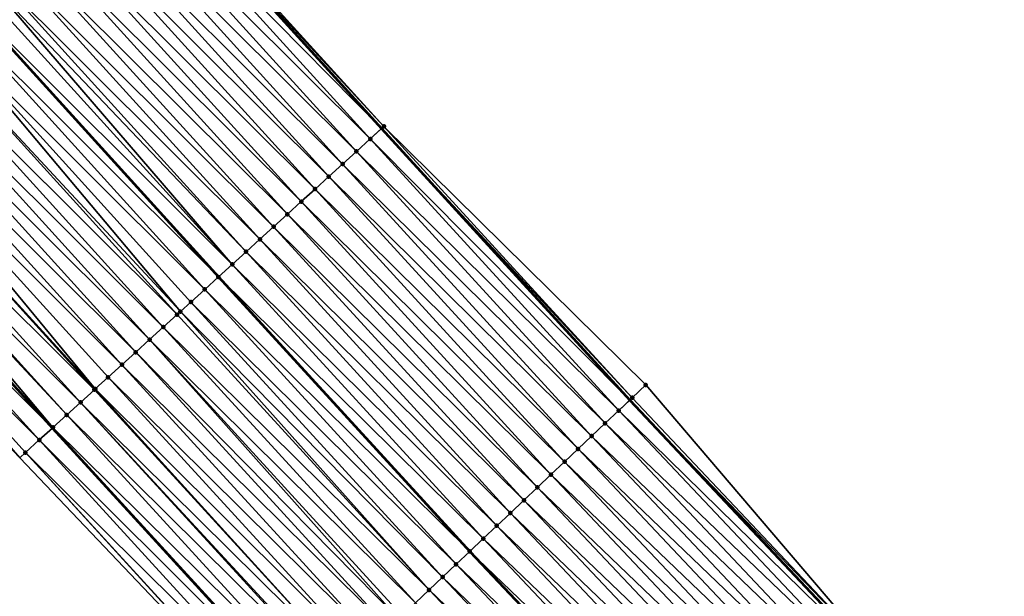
# Model space of a CAD drawing. Header units: feet. Extents: x 2007189 to 2022806, y 818621 to 837694.
# Tile 7 of 256: x 2014836 to 2014889, y 820810 to 820841. Entities that reach past the tile are written whole.
import ezdxf

# ---------------------------------------------------------------- set-up
doc = ezdxf.new("R2010")
doc.units = ezdxf.units.FT
doc.header["$MEASUREMENT"] = 0
for name, color, linetype, lineweight in [('EP_Travel Lane', 172, 'Continuous', 53), ('Road Shots', 141, 'Continuous', 100), ('Road X-Section', 40, 'Continuous', 13), ('STRIPING', 60, 'Continuous', 53)]:
    doc.layers.add(name, color=color, linetype=linetype, lineweight=lineweight)
doc.layers.add('I-77-MM17-21_SB-Surface-Border', color=7, linetype='Continuous')
doc.layers.add('I-77-MM17-21_SB-Surface-TIN', color=7, linetype='Continuous')

msp = doc.modelspace()

# ---------------------------------------------------------------- linework, layer by layer
at = {"layer": 'EP_Travel Lane'}
for points in [[(2014842.275860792, 820849.5650351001, 260.7117928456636), (2014855.724730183, 820834.763242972, 260.5247903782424), (2014869.041121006, 820820.2073636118, 260.323217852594), (2014882.745857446, 820805.6423212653, 260.1184965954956), (2014896.450320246, 820791.0775697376, 259.8783652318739), (2014910.17139129, 820776.4988467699, 259.6398181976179), (2014923.878909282, 820761.9361487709, 259.4603822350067), (2014937.550167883, 820747.4455286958, 259.2970264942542), (2014951.345571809, 820732.9657819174, 259.1412345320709), (2014965.140929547, 820718.4860836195, 258.9779325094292), (2014978.941113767, 820704.161513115, 258.7882111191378), (2014992.852558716, 820689.7938607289, 258.5822450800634), (2015006.715245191, 820675.5115036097, 258.381627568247), (2015020.723628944, 820661.2379424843, 258.2054450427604), (2015034.731847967, 820646.9645492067, 258.0052883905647), (2015048.739892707, 820632.726116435, 257.7976918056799), (2015062.773445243, 820618.478201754, 257.5595994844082), (2015076.762489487, 820604.3064788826, 257.3474256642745), (2015090.885250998, 820590.1470115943, 257.1048472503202), (2015105.008315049, 820575.9872409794, 256.9049549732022), (2015119.12212385, 820562.4036568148, 256.7798236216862)], [(2014811.172959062, 820848.3206370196, 261.5938887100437), (2014824.618211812, 820833.5124408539, 261.3793605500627), (2014838.061228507, 820818.7057725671, 261.159242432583), (2014851.687765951, 820803.8005598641, 260.9738000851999), (2014865.39254619, 820789.2354709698, 260.7747308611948), (2014879.097107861, 820774.6706143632, 260.5473908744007), (2014892.791388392, 820760.1185362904, 260.2875568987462), (2014906.497324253, 820745.5548852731, 260.0687267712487), (2014920.260290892, 820730.965983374, 259.8511302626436), (2014934.055518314, 820716.4864218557, 259.6666397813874), (2014947.850779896, 820702.0068244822, 259.4877035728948), (2014961.784316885, 820687.5484979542, 259.3097663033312), (2014975.697806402, 820673.182020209, 259.1634002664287), (2014989.679726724, 820658.783988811, 258.9986660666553), (2015003.68820986, 820644.5103264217, 258.8369309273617), (2015017.696398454, 820630.2369641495, 258.6323643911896), (2015031.735458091, 820615.9683202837, 258.3956098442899), (2015045.768969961, 820601.7204468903, 258.1522214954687), (2015059.865990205, 820587.4451941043, 257.972430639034), (2015073.988684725, 820573.2853286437, 257.7532338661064), (2015088.111538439, 820559.1253035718, 257.5564840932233), (2015102.624268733, 820544.9273389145, 257.4463132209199)]]:
    msp.add_polyline3d(points, dxfattribs=at)
at = {"layer": 'I-77-MM17-21_SB-Surface-Border', "color": 3, "linetype": 'Continuous', "lineweight": -3}
for points in [[(2014842.404310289, 820849.6818661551, 260.7026292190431), (2014855.853187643, 820834.88006527, 260.5168261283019), (2014869.8980485, 820821.0183245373, 260.2411397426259), (2014882.906780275, 820805.794559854, 260.1064441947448), (2014897.367757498, 820791.945927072, 259.7819561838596), (2014911.103264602, 820777.3779927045, 259.5410370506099), (2014924.088808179, 820762.1340800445, 259.4448108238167), (2014937.998521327, 820747.8731632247, 259.2587643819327), (2014953.005929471, 820734.5496431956, 258.9808154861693), (2014966.801340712, 820720.0698887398, 258.8262127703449), (2014980.319135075, 820705.4973654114, 258.6346288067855), (2014993.778477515, 820690.691224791, 258.4953967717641), (2015007.633857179, 820676.4141033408, 258.3049938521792), (2015021.642154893, 820662.140629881, 258.1162974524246)], [(2014973.898087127, 820671.439748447, 259.1880428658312), (2014960.20975495, 820686.0240932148, 259.338976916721), (2014946.269530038, 820700.4999009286, 259.5207400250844), (2014932.146709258, 820714.6672692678, 259.7119348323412), (2014918.210897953, 820729.0126998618, 259.9119614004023), (2014904.517025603, 820743.6887724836, 260.1220259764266), (2014890.83292562, 820758.2730511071, 260.3365443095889), (2014877.636153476, 820773.2898930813, 260.5670871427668), (2014864.13059636, 820788.0428340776, 260.7911756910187), (2014850.262574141, 820802.4538592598, 260.9787018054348), (2014836.309387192, 820817.1137736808, 261.1802783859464), (2014822.500229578, 820831.5877046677, 261.4050928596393), (2014809.500469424, 820846.8014507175, 261.6233630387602)]]:
    msp.add_polyline3d(points, dxfattribs=at)
at = {"layer": 'I-77-MM17-21_SB-Surface-TIN', "color": 128, "linetype": 'Continuous', "lineweight": -3}
for points in [[(2014841.664538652, 820849.0090079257, 260.7554047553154), (2014855.724730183, 820834.763242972, 260.5247903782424), (2014842.275860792, 820849.5650351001, 260.7117928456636)], [(2014855.853187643, 820834.88006527, 260.5168261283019), (2014842.404310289, 820849.6818661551, 260.7026292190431), (2014842.275860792, 820849.5650351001, 260.7117928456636)], [(2014855.853187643, 820834.88006527, 260.5168261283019), (2014842.275860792, 820849.5650351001, 260.7117928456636), (2014855.724730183, 820834.763242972, 260.5247903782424)], [(2014855.113370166, 820834.2072574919, 260.5626941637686), (2014841.664538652, 820849.0090079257, 260.7554047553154), (2014840.924621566, 820848.3363097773, 260.7862623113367)], [(2014855.113370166, 820834.2072574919, 260.5626941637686), (2014855.724730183, 820834.763242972, 260.5247903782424), (2014841.664538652, 820849.0090079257, 260.7554047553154)], [(2014854.373435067, 820833.5345791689, 260.5908374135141), (2014840.924621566, 820848.3363097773, 260.7862623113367), (2014840.184675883, 820847.6636431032, 260.8128104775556)], [(2014854.373435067, 820833.5345791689, 260.5908374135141), (2014855.113370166, 820834.2072574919, 260.5626941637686), (2014840.924621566, 820848.3363097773, 260.7862623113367)], [(2014853.633494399, 820832.8619069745, 260.618141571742), (2014840.184675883, 820847.6636431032, 260.8128104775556), (2014839.444751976, 820846.9909524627, 260.8426400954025)], [(2014853.633494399, 820832.8619069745, 260.618141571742), (2014854.373435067, 820833.5345791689, 260.5908374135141), (2014840.184675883, 820847.6636431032, 260.8128104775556)], [(2014852.893575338, 820832.1892110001, 260.6487016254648), (2014839.444751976, 820846.9909524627, 260.8426400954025), (2014838.70484893, 820846.3182388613, 260.8756134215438)], [(2014852.893575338, 820832.1892110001, 260.6487016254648), (2014853.633494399, 820832.8619069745, 260.618141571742), (2014839.444751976, 820846.9909524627, 260.8426400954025)], [(2014852.153666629, 820831.5165036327, 260.6808216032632), (2014838.70484893, 820846.3182388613, 260.8756134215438), (2014837.964949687, 820845.6455210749, 260.9091597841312)], [(2014852.153666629, 820831.5165036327, 260.6808216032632), (2014852.893575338, 820832.1892110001, 260.6487016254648), (2014838.70484893, 820846.3182388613, 260.8756134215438)], [(2014851.41376336, 820830.8437902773, 260.7137614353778), (2014837.964949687, 820845.6455210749, 260.9091597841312), (2014837.225032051, 820844.9728235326, 260.9399343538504)], [(2014851.41376336, 820830.8437902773, 260.7137614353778), (2014852.153666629, 820831.5165036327, 260.6808216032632), (2014837.964949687, 820845.6455210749, 260.9091597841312)], [(2014850.673854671, 820830.1710828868, 260.7458845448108), (2014837.225032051, 820844.9728235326, 260.9399343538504), (2014836.485099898, 820844.3001419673, 260.9685214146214)], [(2014850.673854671, 820830.1710828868, 260.7458845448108), (2014851.41376336, 820830.8437902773, 260.7137614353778), (2014837.225032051, 820844.9728235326, 260.9399343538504)], [(2014849.933932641, 820829.4983901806, 260.7759971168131), (2014836.485099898, 820844.3001419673, 260.9685214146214), (2014835.745169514, 820843.6274584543, 260.9973750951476)], [(2014849.933932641, 820829.4983901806, 260.7759971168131), (2014850.673854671, 820830.1710828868, 260.7458845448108), (2014836.485099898, 820844.3001419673, 260.9685214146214)], [(2014849.194011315, 820828.8256966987, 260.8062159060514), (2014835.745169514, 820843.6274584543, 260.9973750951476), (2014835.005253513, 820842.9547591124, 261.0283960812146)], [(2014849.194011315, 820828.8256966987, 260.8062159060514), (2014849.933932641, 820829.4983901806, 260.7759971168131), (2014835.745169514, 820843.6274584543, 260.9973750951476)], [(2014847.714142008, 820827.4803390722, 260.8626366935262), (2014834.654711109, 820842.6360721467, 261.0422756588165), (2014834.265315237, 820842.2820842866, 261.0560603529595)], [(2014848.454083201, 820828.153010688, 260.8354117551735), (2014835.005253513, 820842.9547591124, 261.0283960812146), (2014834.654711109, 820842.6360721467, 261.0422756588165)], [(2014847.714142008, 820827.4803390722, 260.8626366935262), (2014848.454083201, 820828.153010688, 260.8354117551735), (2014834.654711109, 820842.6360721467, 261.0422756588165)], [(2014848.454083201, 820828.153010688, 260.8354117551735), (2014849.194011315, 820828.8256966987, 260.8062159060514), (2014835.005253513, 820842.9547591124, 261.0283960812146)], [(2014847.714142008, 820827.4803390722, 260.8626366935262), (2014834.265315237, 820842.2820842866, 261.0560603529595), (2014833.525356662, 820841.609431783, 261.0806672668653)], [(2014832.785427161, 820840.9367473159, 261.1096526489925), (2014846.974191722, 820826.8076774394, 260.8884933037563), (2014833.525356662, 820841.609431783, 261.0806672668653)], [(2014847.714142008, 820827.4803390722, 260.8626366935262), (2014833.525356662, 820841.609431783, 261.0806672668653), (2014846.974191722, 820826.8076774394, 260.8884933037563)], [(2014846.23425547, 820826.1350004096, 260.9164609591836), (2014832.785427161, 820840.9367473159, 261.1096526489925), (2014832.04549656, 820840.2640640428, 261.1384735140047)], [(2014846.23425547, 820826.1350004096, 260.9164609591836), (2014846.974191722, 820826.8076774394, 260.8884933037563), (2014832.785427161, 820840.9367473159, 261.1096526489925)], [(2014844.93326746, 820824.9522805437, 260.9648803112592), (2014832.04549656, 820840.2640640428, 261.1384735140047), (2014831.305546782, 820839.5914018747, 261.1644047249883)], [(2014845.494321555, 820825.4623207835, 260.9447826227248), (2014846.23425547, 820826.1350004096, 260.9164609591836), (2014832.04549656, 820840.2640640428, 261.1384735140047)], [(2014844.93326746, 820824.9522805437, 260.9648803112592), (2014845.494321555, 820825.4623207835, 260.9447826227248), (2014832.04549656, 820840.2640640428, 261.1384735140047)], [(2014844.754373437, 820824.7896567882, 260.9709641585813), (2014831.305546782, 820839.5914018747, 261.1644047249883), (2014830.5655976, 820838.9187390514, 261.1904256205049)], [(2014844.754373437, 820824.7896567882, 260.9709641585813), (2014844.93326746, 820824.9522805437, 260.9648803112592), (2014831.305546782, 820839.5914018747, 261.1644047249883)], [(2014844.014420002, 820824.1169986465, 260.9963442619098), (2014830.5655976, 820838.9187390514, 261.1904256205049), (2014829.825646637, 820838.2460781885, 261.2161781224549)], [(2014844.014420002, 820824.1169986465, 260.9963442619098), (2014844.754373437, 820824.7896567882, 260.9709641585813), (2014830.5655976, 820838.9187390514, 261.1904256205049)], [(2014843.27446958, 820823.4443371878, 261.0221784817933), (2014829.825646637, 820838.2460781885, 261.2161781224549), (2014829.085693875, 820837.5734193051, 261.2416595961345)], [(2014843.27446958, 820823.4443371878, 261.0221784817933), (2014844.014420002, 820824.1169986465, 260.9963442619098), (2014829.825646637, 820838.2460781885, 261.2161781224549)], [(2014842.534516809, 820822.7716783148, 261.0476586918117), (2014829.085693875, 820837.5734193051, 261.2416595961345), (2014828.345739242, 820836.9007624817, 261.2668589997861)], [(2014842.534516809, 820822.7716783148, 261.0476586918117), (2014843.27446958, 820823.4443371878, 261.0221784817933), (2014829.085693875, 820837.5734193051, 261.2416595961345)], [(2014841.794551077, 820822.0990337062, 261.071185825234), (2014828.345739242, 820836.9007624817, 261.2668589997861), (2014827.605774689, 820836.2281165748, 261.2905637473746)], [(2014841.794551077, 820822.0990337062, 261.071185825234), (2014842.534516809, 820822.7716783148, 261.0476586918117), (2014828.345739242, 820836.9007624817, 261.2668589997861)], [(2014840.364404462, 820820.7990108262, 261.1158435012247), (2014827.605774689, 820836.2281165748, 261.2905637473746), (2014826.865807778, 820835.5554732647, 261.313912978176)], [(2014840.364404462, 820820.7990108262, 261.1158435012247), (2014841.054584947, 820821.4263895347, 261.0946531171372), (2014827.605774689, 820836.2281165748, 261.2905637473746)], [(2014841.054584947, 820821.4263895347, 261.0946531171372), (2014841.794551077, 820822.0990337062, 261.071185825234), (2014827.605774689, 820836.2281165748, 261.2905637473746)], [(2014840.31461277, 820820.75375202, 261.117208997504), (2014826.865807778, 820835.5554732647, 261.313912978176), (2014826.125848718, 820834.8828213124, 261.3384454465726)], [(2014840.31461277, 820820.75375202, 261.117208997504), (2014840.364404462, 820820.7990108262, 261.1158435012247), (2014826.865807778, 820835.5554732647, 261.313912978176)], [(2014839.574607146, 820820.0811513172, 261.1347246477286), (2014826.125848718, 820834.8828213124, 261.3384454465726), (2014825.385893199, 820834.2101654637, 261.3635114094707)], [(2014839.574607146, 820820.0811513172, 261.1347246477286), (2014840.31461277, 820820.75375202, 261.117208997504), (2014826.125848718, 820834.8828213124, 261.3384454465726)], [(2014855.113370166, 820834.2072574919, 260.5626941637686), (2014869.041121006, 820820.2073636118, 260.323217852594), (2014855.724730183, 820834.763242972, 260.5247903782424)], [(2014869.171753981, 820820.3309404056, 260.3138553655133), (2014855.853187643, 820834.88006527, 260.5168261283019), (2014855.724730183, 820834.763242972, 260.5247903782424)], [(2014869.171753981, 820820.3309404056, 260.3138553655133), (2014855.724730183, 820834.763242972, 260.5247903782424), (2014869.041121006, 820820.2073636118, 260.323217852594)], [(2014869.171753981, 820820.3309404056, 260.3138553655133), (2014869.8980485, 820821.0183245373, 260.2411397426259), (2014855.853187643, 820834.88006527, 260.5168261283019)], [(2014838.834574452, 820819.4085804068, 261.1481611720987), (2014825.385893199, 820834.2101654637, 261.3635114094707), (2014825.192974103, 820834.0348109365, 261.3686672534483)], [(2014838.834574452, 820819.4085804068, 261.1481611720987), (2014839.574607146, 820820.0811513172, 261.1347246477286), (2014825.385893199, 820834.2101654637, 261.3635114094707)], [(2014868.445299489, 820819.6437255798, 260.3659204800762), (2014855.113370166, 820834.2072574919, 260.5626941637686), (2014854.373435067, 820833.5345791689, 260.5908374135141)], [(2014868.445299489, 820819.6437255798, 260.3659204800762), (2014869.041121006, 820820.2073636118, 260.323217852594), (2014855.113370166, 820834.2072574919, 260.5626941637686)], [(2014823.905800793, 820832.8650533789, 261.386312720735), (2014838.061228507, 820818.7057725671, 261.159242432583), (2014824.618211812, 820833.5124408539, 261.3793605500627)], [(2014838.094523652, 820818.7360294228, 261.1588693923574), (2014824.645874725, 820833.5375789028, 261.3790905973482), (2014824.618211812, 820833.5124408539, 261.3793605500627)], [(2014838.094523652, 820818.7360294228, 261.1588693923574), (2014824.618211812, 820833.5124408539, 261.3793605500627), (2014838.061228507, 820818.7057725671, 261.159242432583)], [(2014838.094523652, 820818.7360294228, 261.1588693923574), (2014825.192974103, 820834.0348109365, 261.3686672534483), (2014824.645874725, 820833.5375789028, 261.3790905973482)], [(2014838.094523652, 820818.7360294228, 261.1588693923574), (2014838.834574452, 820819.4085804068, 261.1481611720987), (2014825.192974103, 820834.0348109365, 261.3686672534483)], [(2014867.718662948, 820818.956703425, 260.3944852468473), (2014854.373435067, 820833.5345791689, 260.5908374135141), (2014853.633494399, 820832.8619069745, 260.618141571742)], [(2014867.718662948, 820818.956703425, 260.3944852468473), (2014868.445299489, 820819.6437255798, 260.3659204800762), (2014854.373435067, 820833.5345791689, 260.5908374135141)], [(2014837.354456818, 820818.0634960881, 261.1671611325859), (2014823.905800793, 820832.8650533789, 261.386312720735), (2014823.16573988, 820832.1925135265, 261.3954966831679)], [(2014837.354456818, 820818.0634960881, 261.1671611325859), (2014838.061228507, 820818.7057725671, 261.159242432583), (2014823.905800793, 820832.8650533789, 261.386312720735)], [(2014866.992012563, 820818.2696959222, 260.4212628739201), (2014853.633494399, 820832.8619069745, 260.618141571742), (2014852.893575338, 820832.1892110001, 260.6487016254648)], [(2014866.992012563, 820818.2696959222, 260.4212628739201), (2014867.718662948, 820818.956703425, 260.3944852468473), (2014853.633494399, 820832.8619069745, 260.618141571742)], [(2014836.309387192, 820817.1137736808, 261.1802783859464), (2014836.614393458, 820817.3909589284, 261.175976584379), (2014823.16573988, 820832.1925135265, 261.3954966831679)], [(2014836.614393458, 820817.3909589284, 261.175976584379), (2014837.354456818, 820818.0634960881, 261.1671611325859), (2014823.16573988, 820832.1925135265, 261.3954966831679)], [(2014866.265391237, 820817.5826576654, 260.4517916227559), (2014852.893575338, 820832.1892110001, 260.6487016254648), (2014852.153666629, 820831.5165036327, 260.6808216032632)], [(2014866.265391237, 820817.5826576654, 260.4517916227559), (2014866.992012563, 820818.2696959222, 260.4212628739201), (2014852.893575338, 820832.1892110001, 260.6487016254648)], [(2014865.538771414, 820816.8956178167, 260.4825145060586), (2014852.153666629, 820831.5165036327, 260.6808216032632), (2014851.41376336, 820830.8437902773, 260.7137614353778)], [(2014865.538771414, 820816.8956178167, 260.4825145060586), (2014866.265391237, 820817.5826576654, 260.4517916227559), (2014852.153666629, 820831.5165036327, 260.6808216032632)], [(2014864.812150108, 820816.2085795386, 260.5130458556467), (2014851.41376336, 820830.8437902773, 260.7137614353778), (2014850.673854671, 820830.1710828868, 260.7458845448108)], [(2014864.812150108, 820816.2085795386, 260.5130458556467), (2014865.538771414, 820816.8956178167, 260.4825145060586), (2014851.41376336, 820830.8437902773, 260.7137614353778)], [(2014864.08551739, 820815.5215533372, 260.5421041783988), (2014850.673854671, 820830.1710828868, 260.7458845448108), (2014849.933932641, 820829.4983901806, 260.7759971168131)], [(2014864.08551739, 820815.5215533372, 260.5421041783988), (2014864.812150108, 820816.2085795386, 260.5130458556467), (2014850.673854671, 820830.1710828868, 260.7458845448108)], [(2014863.358883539, 820814.8345283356, 260.5710161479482), (2014849.933932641, 820829.4983901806, 260.7759971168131), (2014849.194011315, 820828.8256966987, 260.8062159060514)], [(2014863.358883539, 820814.8345283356, 260.5710161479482), (2014864.08551739, 820815.5215533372, 260.5421041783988), (2014849.933932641, 820829.4983901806, 260.7759971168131)], [(2014862.632272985, 820814.1474786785, 260.6029353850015), (2014849.194011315, 820828.8256966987, 260.8062159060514), (2014848.454083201, 820828.153010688, 260.8354117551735)], [(2014862.632272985, 820814.1474786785, 260.6029353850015), (2014863.358883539, 820814.8345283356, 260.5710161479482), (2014849.194011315, 820828.8256966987, 260.8062159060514)], [(2014861.905664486, 820813.4604268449, 260.6351201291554), (2014848.454083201, 820828.153010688, 260.8354117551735), (2014847.714142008, 820827.4803390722, 260.8626366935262)], [(2014861.905664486, 820813.4604268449, 260.6351201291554), (2014862.632272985, 820814.1474786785, 260.6029353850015), (2014848.454083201, 820828.153010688, 260.8354117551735)], [(2014861.17902702, 820812.7734056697, 260.6635653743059), (2014847.714142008, 820827.4803390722, 260.8626366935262), (2014846.974191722, 820826.8076774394, 260.8884933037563)], [(2014861.17902702, 820812.7734056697, 260.6635653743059), (2014861.905664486, 820813.4604268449, 260.6351201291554), (2014847.714142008, 820827.4803390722, 260.8626366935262)], [(2014846.23425547, 820826.1350004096, 260.9164609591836), (2014860.452383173, 820812.0863912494, 260.6911868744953), (2014846.974191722, 820826.8076774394, 260.8884933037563)], [(2014861.17902702, 820812.7734056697, 260.6635653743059), (2014846.974191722, 820826.8076774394, 260.8884933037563), (2014860.452383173, 820812.0863912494, 260.6911868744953)], [(2014859.725741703, 820811.3993743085, 260.7191155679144), (2014846.23425547, 820826.1350004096, 260.9164609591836), (2014845.494321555, 820825.4623207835, 260.9447826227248)], [(2014859.725741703, 820811.3993743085, 260.7191155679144), (2014860.452383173, 820812.0863912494, 260.6911868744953), (2014846.23425547, 820826.1350004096, 260.9164609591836)], [(2014858.999087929, 820810.7123703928, 260.7454556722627), (2014845.494321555, 820825.4623207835, 260.9447826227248), (2014844.93326746, 820824.9522805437, 260.9648803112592)], [(2014858.999087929, 820810.7123703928, 260.7454556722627), (2014859.725741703, 820811.3993743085, 260.7191155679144), (2014845.494321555, 820825.4623207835, 260.9447826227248)], [(2014858.272434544, 820810.0253660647, 260.7718460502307), (2014844.754373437, 820824.7896567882, 260.9709641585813), (2014844.014420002, 820824.1169986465, 260.9963442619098)], [(2014858.272434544, 820810.0253660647, 260.7718460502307), (2014844.93326746, 820824.9522805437, 260.9648803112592), (2014844.754373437, 820824.7896567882, 260.9709641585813)], [(2014858.272434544, 820810.0253660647, 260.7718460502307), (2014858.999087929, 820810.7123703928, 260.7454556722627), (2014844.93326746, 820824.9522805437, 260.9648803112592)], [(2014857.545802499, 820809.3383391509, 260.8009912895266), (2014844.014420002, 820824.1169986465, 260.9963442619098), (2014843.27446958, 820823.4443371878, 261.0221784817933)], [(2014857.545802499, 820809.3383391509, 260.8009912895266), (2014858.272434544, 820810.0253660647, 260.7718460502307), (2014844.014420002, 820824.1169986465, 260.9963442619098)], [(2014856.639487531, 820808.4814147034, 260.8378745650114), (2014843.27446958, 820823.4443371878, 261.0221784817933), (2014842.534516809, 820822.7716783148, 261.0476586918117)], [(2014856.639487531, 820808.4814147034, 260.8378745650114), (2014856.81917613, 820808.6513062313, 260.8308690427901), (2014843.27446958, 820823.4443371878, 261.0221784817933)], [(2014856.81917613, 820808.6513062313, 260.8308690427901), (2014857.545802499, 820809.3383391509, 260.8009912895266), (2014843.27446958, 820823.4443371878, 261.0221784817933)], [(2014856.092525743, 820807.9642987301, 260.8576464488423), (2014842.534516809, 820822.7716783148, 261.0476586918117), (2014841.794551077, 820822.0990337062, 261.071185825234)], [(2014856.092525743, 820807.9642987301, 260.8576464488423), (2014856.639487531, 820808.4814147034, 260.8378745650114), (2014842.534516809, 820822.7716783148, 261.0476586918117)], [(2014855.365855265, 820807.2773124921, 260.8818303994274), (2014841.794551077, 820822.0990337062, 261.071185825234), (2014841.054584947, 820821.4263895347, 261.0946531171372)], [(2014855.365855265, 820807.2773124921, 260.8818303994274), (2014856.092525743, 820807.9642987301, 260.8576464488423), (2014841.794551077, 820822.0990337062, 261.071185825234)], [(2014854.639194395, 820806.5903160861, 260.9072545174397), (2014841.054584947, 820821.4263895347, 261.0946531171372), (2014840.364404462, 820820.7990108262, 261.1158435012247)], [(2014854.639194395, 820806.5903160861, 260.9072545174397), (2014855.365855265, 820807.2773124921, 260.8818303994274), (2014841.054584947, 820821.4263895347, 261.0946531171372)], [(2014869.171753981, 820820.3309404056, 260.3138553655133), (2014882.906780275, 820805.794559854, 260.1064441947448), (2014869.8980485, 820821.0183245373, 260.2411397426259)], [(2014853.91254181, 820805.9033109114, 260.9337481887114), (2014840.31461277, 820820.75375202, 261.117208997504), (2014839.574607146, 820820.0811513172, 261.1347246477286)], [(2014853.91254181, 820805.9033109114, 260.9337481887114), (2014840.364404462, 820820.7990108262, 261.1158435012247), (2014840.31461277, 820820.75375202, 261.117208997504)], [(2014853.91254181, 820805.9033109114, 260.9337481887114), (2014854.639194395, 820806.5903160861, 260.9072545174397), (2014840.364404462, 820820.7990108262, 261.1158435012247)], [(2014869.171753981, 820820.3309404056, 260.3138553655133), (2014869.041121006, 820820.2073636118, 260.323217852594), (2014882.906780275, 820805.794559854, 260.1064441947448)], [(2014853.185856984, 820805.2163398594, 260.9560798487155), (2014839.574607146, 820820.0811513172, 261.1347246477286), (2014838.834574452, 820819.4085804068, 261.1481611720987)], [(2014853.185856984, 820805.2163398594, 260.9560798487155), (2014853.258355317, 820805.2848677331, 260.9543919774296), (2014839.574607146, 820820.0811513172, 261.1347246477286)], [(2014853.258355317, 820805.2848677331, 260.9543919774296), (2014853.91254181, 820805.9033109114, 260.9337481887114), (2014839.574607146, 820820.0811513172, 261.1347246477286)], [(2014868.445299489, 820819.6437255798, 260.3659204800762), (2014882.745857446, 820805.6423212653, 260.1184965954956), (2014869.041121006, 820820.2073636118, 260.323217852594)], [(2014882.906780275, 820805.794559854, 260.1064441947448), (2014869.041121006, 820820.2073636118, 260.323217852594), (2014882.745857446, 820805.6423212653, 260.1184965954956)], [(2014852.459096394, 820804.5294489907, 260.968631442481), (2014838.834574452, 820819.4085804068, 261.1481611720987), (2014838.094523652, 820818.7360294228, 261.1588693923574)], [(2014852.459096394, 820804.5294489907, 260.968631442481), (2014853.185856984, 820805.2163398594, 260.9560798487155), (2014838.834574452, 820819.4085804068, 261.1481611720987)], [(2014882.180343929, 820805.1073258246, 260.1608510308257), (2014868.445299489, 820819.6437255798, 260.3659204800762), (2014867.718662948, 820818.956703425, 260.3944852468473)], [(2014882.180343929, 820805.1073258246, 260.1608510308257), (2014882.745857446, 820805.6423212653, 260.1184965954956), (2014868.445299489, 820819.6437255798, 260.3659204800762)], [(2014851.732278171, 820803.8426191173, 260.9737433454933), (2014838.094523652, 820818.7360294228, 261.1588693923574), (2014838.061228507, 820818.7057725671, 261.159242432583)], [(2014851.732278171, 820803.8426191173, 260.9737433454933), (2014852.459096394, 820804.5294489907, 260.968631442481), (2014838.094523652, 820818.7360294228, 261.1588693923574)], [(2014881.453688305, 820804.4203238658, 260.1869518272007), (2014867.718662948, 820818.956703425, 260.3944852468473), (2014866.992012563, 820818.2696959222, 260.4212628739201)], [(2014881.453688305, 820804.4203238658, 260.1869518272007), (2014882.180343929, 820805.1073258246, 260.1608510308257), (2014867.718662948, 820818.956703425, 260.3944852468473)], [(2014837.354456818, 820818.0634960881, 261.1671611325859), (2014851.687765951, 820803.8005598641, 260.9738000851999), (2014838.061228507, 820818.7057725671, 261.159242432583)], [(2014851.732278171, 820803.8426191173, 260.9737433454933), (2014838.061228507, 820818.7057725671, 261.159242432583), (2014851.687765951, 820803.8005598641, 260.9738000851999)], [(2014880.727006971, 820803.7333491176, 260.2097337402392), (2014866.992012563, 820818.2696959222, 260.4212628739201), (2014866.265391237, 820817.5826576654, 260.4517916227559)], [(2014880.727006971, 820803.7333491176, 260.2097337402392), (2014881.453688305, 820804.4203238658, 260.1869518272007), (2014866.992012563, 820818.2696959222, 260.4212628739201)], [(2014851.005427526, 820803.1558235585, 260.9746698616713), (2014837.354456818, 820818.0634960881, 261.1671611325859), (2014836.614393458, 820817.3909589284, 261.175976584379)], [(2014851.005427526, 820803.1558235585, 260.9746698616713), (2014851.687765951, 820803.8005598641, 260.9738000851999), (2014837.354456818, 820818.0634960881, 261.1671611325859)], [(2014850.262574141, 820802.4538592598, 260.9787018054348), (2014836.614393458, 820817.3909589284, 261.175976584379), (2014836.309387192, 820817.1137736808, 261.1802783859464)], [(2014850.262574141, 820802.4538592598, 260.9787018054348), (2014850.278599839, 820802.469003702, 260.9785599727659), (2014836.614393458, 820817.3909589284, 261.175976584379)], [(2014850.278599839, 820802.469003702, 260.9785599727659), (2014851.005427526, 820803.1558235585, 260.9746698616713), (2014836.614393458, 820817.3909589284, 261.175976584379)], [(2014880.000386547, 820803.0463099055, 260.2403783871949), (2014866.265391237, 820817.5826576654, 260.4517916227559), (2014865.538771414, 820816.8956178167, 260.4825145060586)], [(2014880.000386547, 820803.0463099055, 260.2403783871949), (2014880.727006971, 820803.7333491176, 260.2097337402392), (2014866.265391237, 820817.5826576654, 260.4517916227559)], [(2014879.2737613, 820802.359275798, 260.270400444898), (2014865.538771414, 820816.8956178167, 260.4825145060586), (2014864.812150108, 820816.2085795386, 260.5130458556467)], [(2014879.2737613, 820802.359275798, 260.270400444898), (2014880.000386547, 820803.0463099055, 260.2403783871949), (2014865.538771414, 820816.8956178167, 260.4825145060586)], [(2014878.54713908, 820801.6722384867, 260.3008132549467), (2014864.812150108, 820816.2085795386, 260.5130458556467), (2014864.08551739, 820815.5215533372, 260.5421041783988)], [(2014878.54713908, 820801.6722384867, 260.3008132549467), (2014879.2737613, 820802.359275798, 260.270400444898), (2014864.812150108, 820816.2085795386, 260.5130458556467)], [(2014877.820518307, 820800.9851996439, 260.3314128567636), (2014864.08551739, 820815.5215533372, 260.5421041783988), (2014863.358883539, 820814.8345283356, 260.5710161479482)], [(2014877.820518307, 820800.9851996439, 260.3314128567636), (2014878.54713908, 820801.6722384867, 260.3008132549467), (2014864.08551739, 820815.5215533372, 260.5421041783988)], [(2014877.093880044, 820800.2981793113, 260.3597547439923), (2014863.358883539, 820814.8345283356, 260.5710161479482), (2014862.632272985, 820814.1474786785, 260.6029353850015)], [(2014877.093880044, 820800.2981793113, 260.3597547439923), (2014877.820518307, 820800.9851996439, 260.3314128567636), (2014863.358883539, 820814.8345283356, 260.5710161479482)], [(2014876.367248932, 820799.6111514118, 260.3890196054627), (2014862.632272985, 820814.1474786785, 260.6029353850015), (2014861.905664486, 820813.4604268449, 260.6351201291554)], [(2014876.367248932, 820799.6111514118, 260.3890196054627), (2014877.093880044, 820800.2981793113, 260.3597547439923), (2014862.632272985, 820814.1474786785, 260.6029353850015)], [(2014875.640629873, 820798.9241107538, 260.4198406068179), (2014861.905664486, 820813.4604268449, 260.6351201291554), (2014861.17902702, 820812.7734056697, 260.6635653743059)], [(2014875.640629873, 820798.9241107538, 260.4198406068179), (2014876.367248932, 820799.6111514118, 260.3890196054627), (2014861.905664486, 820813.4604268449, 260.6351201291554)], [(2014874.914000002, 820798.2370815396, 260.4492657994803), (2014861.17902702, 820812.7734056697, 260.6635653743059), (2014860.452383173, 820812.0863912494, 260.6911868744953)], [(2014874.914000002, 820798.2370815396, 260.4492657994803), (2014875.640629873, 820798.9241107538, 260.4198406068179), (2014861.17902702, 820812.7734056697, 260.6635653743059)], [(2014859.725741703, 820811.3993743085, 260.7191155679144), (2014874.187344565, 820797.5500793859, 260.475390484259), (2014860.452383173, 820812.0863912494, 260.6911868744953)], [(2014874.914000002, 820798.2370815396, 260.4492657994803), (2014860.452383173, 820812.0863912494, 260.6911868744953), (2014874.187344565, 820797.5500793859, 260.475390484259)], [(2014873.460694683, 820796.8630713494, 260.5022325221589), (2014859.725741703, 820811.3993743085, 260.7191155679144), (2014858.999087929, 820810.7123703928, 260.7454556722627)], [(2014873.460694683, 820796.8630713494, 260.5022325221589), (2014874.187344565, 820797.5500793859, 260.475390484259), (2014859.725741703, 820811.3993743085, 260.7191155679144)], [(2014872.734057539, 820796.1760498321, 260.5307189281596), (2014858.999087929, 820810.7123703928, 260.7454556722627), (2014858.272434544, 820810.0253660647, 260.7718460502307)], [(2014872.734057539, 820796.1760498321, 260.5307189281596), (2014873.460694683, 820796.8630713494, 260.5022325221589), (2014858.999087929, 820810.7123703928, 260.7454556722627)], [(2014872.007423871, 820795.4890246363, 260.5596539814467), (2014858.272434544, 820810.0253660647, 260.7718460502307), (2014857.545802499, 820809.3383391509, 260.8009912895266)], [(2014872.007423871, 820795.4890246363, 260.5596539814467), (2014872.734057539, 820796.1760498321, 260.5307189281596), (2014858.272434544, 820810.0253660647, 260.7718460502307)]]:
    msp.add_3dface(points, dxfattribs=at)
at = {"layer": 'Road Shots', "lineweight": 100}
for p in [(2014855.853187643, 820834.88006527, 260.5168261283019), (2014855.113370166, 820834.2072574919, 260.5626941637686), (2014854.373435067, 820833.5345791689, 260.5908374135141), (2014853.633494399, 820832.8619069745, 260.618141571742), (2014852.893575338, 820832.1892110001, 260.6487016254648), (2014852.153666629, 820831.5165036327, 260.6808216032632), (2014851.41376336, 820830.8437902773, 260.7137614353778), (2014850.673854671, 820830.1710828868, 260.7458845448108), (2014849.933932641, 820829.4983901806, 260.7759971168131), (2014849.194011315, 820828.8256966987, 260.8062159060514), (2014848.454083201, 820828.153010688, 260.8354117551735), (2014847.714142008, 820827.4803390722, 260.8626366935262), (2014846.974191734, 820826.8076774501, 260.8884933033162), (2014846.23425547, 820826.1350004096, 260.9164609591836), (2014845.494321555, 820825.4623207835, 260.9447826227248), (2014844.754373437, 820824.7896567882, 260.9709641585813), (2014844.93326746, 820824.9522805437, 260.9648803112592), (2014844.014420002, 820824.1169986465, 260.9963442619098), (2014843.27446958, 820823.4443371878, 261.0221784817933), (2014842.534516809, 820822.7716783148, 261.0476586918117), (2014841.794551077, 820822.0990337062, 261.071185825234), (2014841.054584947, 820821.4263895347, 261.0946531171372), (2014869.8980485, 820821.0183245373, 260.2411397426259), (2014840.31461277, 820820.75375202, 261.117208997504), (2014840.364404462, 820820.7990108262, 261.1158435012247), (2014869.171753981, 820820.3309404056, 260.3138553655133), (2014839.574607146, 820820.0811513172, 261.1347246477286), (2014838.834574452, 820819.4085804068, 261.1481611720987), (2014868.445299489, 820819.6437255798, 260.3659204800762), (2014838.094523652, 820818.7360294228, 261.1588693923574), (2014867.718662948, 820818.956703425, 260.3944852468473), (2014866.992012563, 820818.2696959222, 260.4212628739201), (2014837.354456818, 820818.0634960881, 261.1671611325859), (2014836.614393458, 820817.3909589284, 261.175976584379), (2014866.265391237, 820817.5826576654, 260.4517916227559), (2014865.538771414, 820816.8956178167, 260.4825145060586), (2014864.812150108, 820816.2085795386, 260.5130458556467), (2014864.08551739, 820815.5215533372, 260.5421041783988), (2014863.358883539, 820814.8345283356, 260.5710161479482), (2014862.632272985, 820814.1474786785, 260.6029353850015), (2014861.905664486, 820813.4604268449, 260.6351201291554), (2014861.17902702, 820812.7734056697, 260.6635653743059), (2014860.452383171, 820812.0863912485, 260.6911868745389), (2014859.725741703, 820811.3993743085, 260.7191155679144), (2014858.999087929, 820810.7123703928, 260.7454556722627), (2014858.272434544, 820810.0253660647, 260.7718460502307)]:
    msp.add_point(p, dxfattribs=at)
at = {"layer": 'Road X-Section', "extrusion": (-0.6724400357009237, 0.7400858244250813, 0.009867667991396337), "elevation": -747358.9122261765, "flags": 128}
msp.add_lwpolyline([(-2043227.969125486, 7635.764005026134), (-2043226.969125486, 7635.816783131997), (-2043225.969125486, 7635.847642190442), (-2043224.969125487, 7635.874191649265), (-2043223.969125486, 7635.904022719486), (-2043222.969125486, 7635.936997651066), (-2043221.969125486, 7635.970545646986), (-2043220.969125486, 7636.001321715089), (-2043219.969125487, 7636.02991016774), (-2043218.969125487, 7636.058765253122), (-2043217.969125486, 7636.089787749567), (-2043217.495373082, 7636.10366800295), (-2043216.969125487, 7636.117453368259), (-2043215.969125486, 7636.142061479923), (-2043214.969125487, 7636.171048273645), (-2043213.969125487, 7636.199870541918), (-2043212.969125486, 7636.225803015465), (-2043211.969125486, 7636.251825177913), (-2043210.969125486, 7636.277578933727), (-2043209.969125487, 7636.303061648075), (-2043208.969125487, 7636.328262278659), (-2043207.969125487, 7636.351968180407), (-2043206.969125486, 7636.375318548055), (-2043205.969125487, 7636.399852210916), (-2043204.969125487, 7636.424919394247), (-2043204.708420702, 7636.430075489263), (-2043203.969125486, 7636.440499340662), (-2043202.969125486, 7636.447721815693), (-2043201.969125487, 7636.456906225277), (-2043201.069849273, 7636.466502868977), (-2043201.069849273, 7636.466502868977)], dxfattribs=at)
at = {"layer": 'Road X-Section', "extrusion": (-0.6724400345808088, 0.7400858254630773, 0.00986766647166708), "elevation": -747378.9091177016, "flags": 128}
msp.add_lwpolyline([(-2043227.970266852, 7635.774389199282), (-2043226.970266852, 7635.820259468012), (-2043225.970266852, 7635.848404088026), (-2043224.970266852, 7635.875709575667), (-2043223.970266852, 7635.906271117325), (-2043222.970266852, 7635.938392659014), (-2043221.970266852, 7635.971334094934), (-2043220.970266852, 7636.003458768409), (-2043219.970266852, 7636.033572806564), (-2043218.970266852, 7636.063793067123), (-2043217.970266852, 7636.092990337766), (-2043216.970266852, 7636.12021660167), (-2043215.970266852, 7636.146074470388), (-2043214.970266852, 7636.174043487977), (-2043213.970266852, 7636.20236653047), (-2043213.212030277, 7636.222465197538), (-2043212.970266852, 7636.228549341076), (-2043211.970266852, 7636.253930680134), (-2043210.970266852, 7636.279766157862), (-2043209.970266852, 7636.305247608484), (-2043208.970266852, 7636.328775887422), (-2043207.970266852, 7636.352244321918), (-2043207.037554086, 7636.373435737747), (-2043206.970266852, 7636.374801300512), (-2043205.970266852, 7636.392317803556), (-2043204.970266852, 7636.405754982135), (-2043203.970266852, 7636.416463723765), (-2043202.970266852, 7636.424755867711), (-2043201.970266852, 7636.433571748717), (-2043201.558125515, 7636.437873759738), (-2043201.558125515, 7636.437873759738)], dxfattribs=at)
at = {"layer": 'Road X-Section', "extrusion": (-0.6867442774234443, 0.7268115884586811, 0.01127884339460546), "elevation": -787115.2088497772, "flags": 128}
msp.add_lwpolyline([(-2028253.941797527, 9138.571601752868), (-2028252.941797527, 9138.644322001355), (-2028251.941797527, 9138.6963904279), (-2028250.941797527, 9138.724957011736), (-2028249.941797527, 9138.751736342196), (-2028248.941797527, 9138.782267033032), (-2028247.941797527, 9138.812991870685), (-2028246.941797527, 9138.843525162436), (-2028245.941797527, 9138.872585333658), (-2028244.941797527, 9138.901499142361), (-2028243.941797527, 9138.933420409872), (-2028242.941797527, 9138.965607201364), (-2028241.941797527, 9138.994054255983), (-2028240.941797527, 9139.02167751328), (-2028239.941797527, 9139.049607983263), (-2028238.941797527, 9139.07594976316), (-2028237.941797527, 9139.10234181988), (-2028236.941797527, 9139.131488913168), (-2028235.941797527, 9139.161368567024), (-2028235.694510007, 9139.168374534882), (-2028234.941797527, 9139.18814767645), (-2028233.941797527, 9139.212333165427), (-2028232.941797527, 9139.237758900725), (-2028231.941797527, 9139.264254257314), (-2028231.041557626, 9139.284899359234), (-2028230.941797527, 9139.286587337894), (-2028229.941797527, 9139.299139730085), (-2028228.941797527, 9139.304251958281), (-2028227.941797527, 9139.305178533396), (-2028226.941797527, 9139.30906889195), (-2028226.919748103, 9139.309210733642), (-2028226.919748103, 9139.309210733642)], dxfattribs=at)
at = {"layer": 'STRIPING'}
msp.add_polyline3d([(2014833.525356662, 820841.609431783, 261.0806672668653), (2014846.974191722, 820826.8076774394, 260.8884933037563), (2014860.452383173, 820812.0863912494, 260.6911868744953), (2014874.187344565, 820797.5500793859, 260.475390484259), (2014887.922179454, 820783.013901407, 260.2432627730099), (2014901.643525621, 820768.4609663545, 259.9968629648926), (2014915.356328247, 820753.9034174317, 259.8048816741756), (2014929.077431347, 820739.369140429, 259.6292096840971), (2014942.872731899, 820724.889502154, 259.4566095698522), (2014956.667925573, 820710.4099760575, 259.2666319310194), (2014970.53117651, 820696.0174631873, 259.0930891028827), (2014984.440119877, 820681.647160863, 258.9040672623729), (2014998.358401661, 820667.305539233, 258.699828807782), (2015012.366704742, 820653.0320603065, 258.511908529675), (2015026.374899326, 820638.7586919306, 258.3082050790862), (2015040.398396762, 820624.5051970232, 258.1177571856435), (2015054.43180145, 820610.257432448, 257.8604333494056), (2015068.488940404, 820596.0501114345, 257.6578047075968), (2015082.69158744, 820581.9699280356, 257.4429667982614), (2015096.894284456, 820567.8896950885, 257.2351409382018), (2015111.158614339, 820553.9678149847, 257.1048392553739)], dxfattribs=at)

doc.saveas('drawing.dxf')
